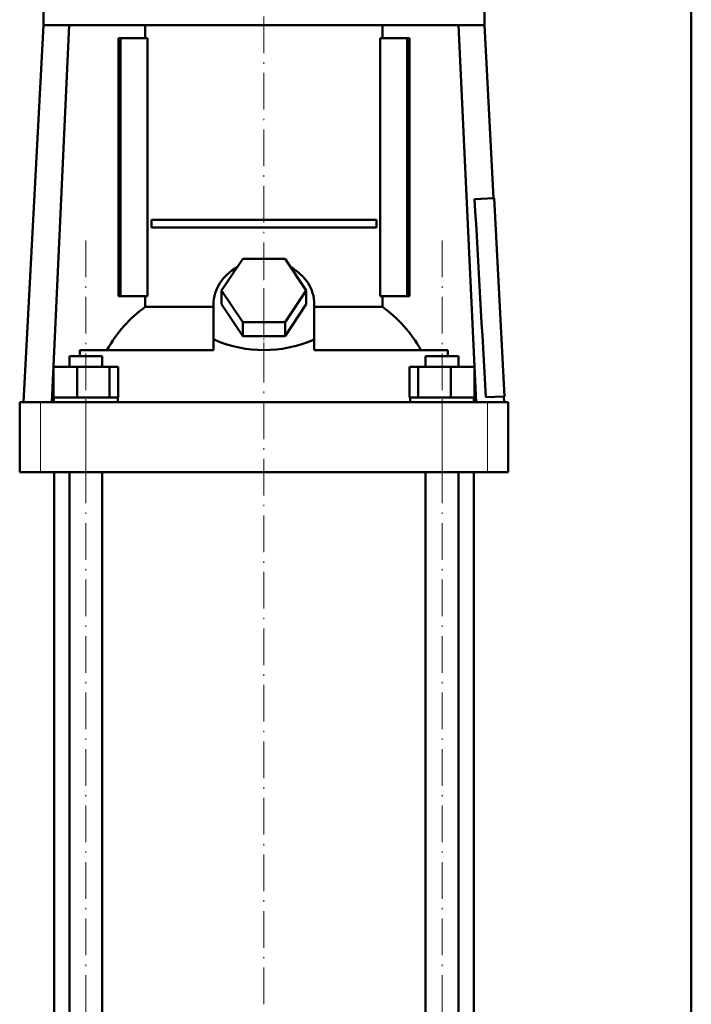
# Model space of a CAD drawing. Extents: x -1351 to 1763, y -1300 to 640.
# Tile 56 of 90: x 362 to 582, y -14 to 308. Entities that reach past the tile are written whole.
import ezdxf

# ---------------------------------------------------------------- set-up
doc = ezdxf.new("R2010")
doc.units = 0
doc.linetypes.add('DASHDOT', pattern=[18.5, 12, -3, 0.5, -3])

msp = doc.modelspace()

# ---------------------------------------------------------------- linework, layer by layer
at = {"color": 7, "lineweight": 50}
for p, q in [((581.6, -193.86), (581.6, 465.04)), ((369.35, 317.54), (369.35, 306.54)), ((513.85, 317.54), (513.85, 306.54)), ((369.35, 306.54), (362.88, 183.14)), ((369.35, 306.54), (441.6, 306.54)), ((377.81, 306.54), (372.1, 183.14)), ((402.75, 302.29), (402.75, 306.54)), ((441.6, 306.54), (513.85, 306.54)), ((480.45, 306.54), (480.45, 302.29)), ((505.39, 306.54), (511.1, 183.14)), ((513.85, 306.54), (516.82, 249.9)), ((394.63, 302.29), (393.92, 302.29)), ((393.92, 217.79), (393.92, 302.29)), ((403.48, 302.29), (394.63, 302.29)), ((394.63, 217.79), (394.63, 302.29)), ((403.48, 217.79), (403.48, 302.29)), ((479.72, 302.29), (479.72, 217.79)), ((488.58, 302.29), (479.72, 302.29)), ((488.58, 217.79), (488.58, 302.29)), ((489.28, 302.29), (488.58, 302.29)), ((489.28, 302.29), (489.28, 217.79)), ((510.6, 249.57), (517.01, 249.91)), ((517.01, 249.91), (520.41, 185)), ((404.74, 242.79), (478.46, 242.79)), ((404.74, 242.79), (404.74, 240.29)), ((478.46, 242.79), (478.46, 240.29)), ((478.46, 240.29), (404.74, 240.29)), ((427.75, 219.64), (434.67, 230.03)), ((434.67, 230.03), (448.53, 230.03)), ((448.53, 230.03), (455.46, 219.64)), ((434.67, 209.25), (427.75, 219.64)), ((427.75, 215.14), (427.75, 219.64)), ((455.46, 219.64), (448.53, 209.25)), ((455.46, 215.14), (455.46, 219.64)), ((393.92, 217.79), (394.63, 217.79)), ((394.63, 217.79), (403.48, 217.79)), ((402.75, 214.26), (402.75, 217.79)), ((479.72, 217.79), (488.58, 217.79)), ((480.45, 217.79), (480.45, 214.26)), ((488.58, 217.79), (489.28, 217.79)), ((402.75, 214.26), (425.1, 214.26)), ((425.1, 203.45), (425.1, 215.14)), ((434.67, 204.75), (427.75, 215.14)), ((455.46, 215.14), (448.53, 204.75)), ((458.1, 203.45), (458.1, 215.14)), ((458.1, 214.26), (480.45, 214.26)), ((448.53, 209.25), (434.67, 209.25)), ((434.67, 204.75), (434.67, 209.25)), ((448.53, 204.75), (448.53, 209.25)), ((425.1, 203.45), (425.1, 203.39)), ((425.1, 203.45), (425.54, 203.45)), ((425.1, 203.39), (425.54, 203.45)), ((425.1, 200.14), (425.1, 203.39)), ((448.53, 204.75), (434.67, 204.75)), ((457.67, 203.45), (458.1, 203.45)), ((457.67, 203.45), (458.1, 203.39)), ((458.1, 203.39), (458.1, 203.45)), ((458.1, 200.14), (458.1, 203.39)), ((425.1, 200.14), (381.34, 200.14)), ((381.34, 200.14), (381.34, 198.14)), ((501.86, 200.14), (458.1, 200.14)), ((501.86, 198.14), (501.86, 200.14)), ((377.89, 198.14), (379.46, 198.14)), ((377.89, 194.64), (377.89, 198.14)), ((379.46, 198.14), (388.65, 198.14)), ((388.65, 194.64), (388.65, 198.14)), ((494.56, 198.14), (503.74, 198.14)), ((494.56, 194.64), (494.56, 198.14)), ((503.74, 198.14), (505.32, 198.14)), ((505.32, 194.64), (505.32, 198.14)), ((372.67, 194.64), (380.43, 194.64)), ((372.67, 184.64), (372.67, 194.64)), ((380.43, 194.64), (391.02, 194.64)), ((380.43, 184.64), (380.43, 194.64)), ((391.02, 184.64), (391.02, 194.64)), ((391.02, 194.64), (393.86, 194.64)), ((393.86, 184.64), (393.86, 194.64)), ((489.34, 194.64), (492.18, 194.64)), ((489.34, 184.64), (489.34, 194.64)), ((492.18, 194.64), (502.78, 194.64)), ((492.18, 184.64), (492.18, 194.64)), ((502.78, 194.64), (510.53, 194.64)), ((502.78, 184.64), (502.78, 194.64)), ((510.53, 184.64), (510.53, 194.64)), ((372.67, 184.64), (373.47, 184.64)), ((372.82, 183.14), (372.82, 184.64)), ((373.47, 184.64), (379.63, 184.64)), ((379.63, 184.64), (380.43, 184.64)), ((380.43, 184.64), (381.52, 184.64)), ((381.52, 184.64), (389.93, 184.64)), ((389.93, 184.64), (391.02, 184.64)), ((391.02, 184.64), (391.32, 184.64)), ((391.32, 184.64), (393.72, 184.64)), ((393.57, 184.64), (393.86, 184.64)), ((393.72, 184.64), (393.72, 183.14)), ((489.34, 184.64), (489.64, 184.64)), ((489.49, 184.64), (491.89, 184.64)), ((489.49, 183.14), (489.49, 184.64)), ((491.89, 184.64), (492.18, 184.64)), ((492.18, 184.64), (493.27, 184.64)), ((493.27, 184.64), (501.68, 184.64)), ((501.68, 184.64), (502.78, 184.64)), ((502.78, 184.64), (503.58, 184.64)), ((503.58, 184.64), (509.73, 184.64)), ((509.73, 184.64), (510.53, 184.64)), ((510.39, 184.64), (510.39, 183.14)), ((514.29, 184.68), (520.41, 185)), ((520.22, 184.99), (520.32, 183.14)), ((361.6, 183.14), (368.39, 183.14)), ((361.6, 160.14), (361.6, 183.14)), ((368.39, 183.14), (383.26, 183.14)), ((389.27, 183.14), (377.27, 183.14)), ((383.26, 183.14), (499.94, 183.14)), ((505.94, 183.14), (493.94, 183.14)), ((499.94, 183.14), (514.81, 183.14)), ((514.81, 183.14), (521.6, 183.14)), ((521.6, 160.14), (521.6, 183.14)), ((368.39, 160.14), (361.6, 160.14)), ((383.26, 160.14), (368.39, 160.14)), ((372.85, -181.96), (372.85, 160.14)), ((377.89, -181.96), (377.89, 160.14)), ((499.94, 160.14), (383.26, 160.14)), ((388.65, -181.96), (388.65, 160.14)), ((494.56, -181.96), (494.56, 160.14)), ((514.81, 160.14), (499.94, 160.14)), ((505.32, -181.96), (505.32, 160.14)), ((510.35, -181.96), (510.35, 160.14)), ((521.6, 160.14), (514.81, 160.14))]:
    msp.add_line(p, q, dxfattribs=at)
at = {"color": 7, "linetype": 'DASHDOT', "lineweight": 18}
for p, q in [((441.6, 327.87), (441.6, 203.94)), ((383.27, -219.97), (383.27, 236.15)), ((499.94, -219.97), (499.94, 236.15)), ((441.6, -328.47), (441.6, 229.65))]:
    msp.add_line(p, q, dxfattribs=at)
at = {"color": 7, "linetype": 'DASHDOT', "lineweight": 18, "ltscale": 0.159259}
msp.add_line((441.6, 197.61), (441.6, 203.98), dxfattribs=at)
at = {"color": 7, "lineweight": 18}
for p, q in [((368.39, 160.14), (368.39, 183.14)), ((383.26, 160.14), (383.26, 183.14)), ((499.94, 160.14), (499.94, 183.14)), ((514.81, 160.14), (514.81, 183.14))]:
    msp.add_line(p, q, dxfattribs=at)
at = {"color": 7, "lineweight": 50}
msp.add_arc((-143671.06, -7989.09), 144416.86, 3.2445851, 3.2703735, dxfattribs=at)
for centre, major_axis, ratio, start_param, end_param in [((441.6, 215.14), (16.5, 0), 0.866025, 2.133116, 3.141593), ((441.6, 215.14), (16.5, 0), 0.866025, 0, 1.008477), ((423.94, 175.8), (0, -45.33), 0.882948, 3.699479, 4.145773), ((459.3, 175.85), (0.14, -45.28), 0.882951, 2.134136, 2.580766), ((441.61, 318.29), (-0.02, -118.16), 0.577492, 6.04561, 6.283258), ((441.54, 319.3), (0.09, -119.18), 0.575043, 6.282729, 6.519362)]:
    msp.add_ellipse(centre, major_axis=major_axis, ratio=ratio, start_param=start_param, end_param=end_param, dxfattribs=at)

doc.saveas('drawing.dxf')
